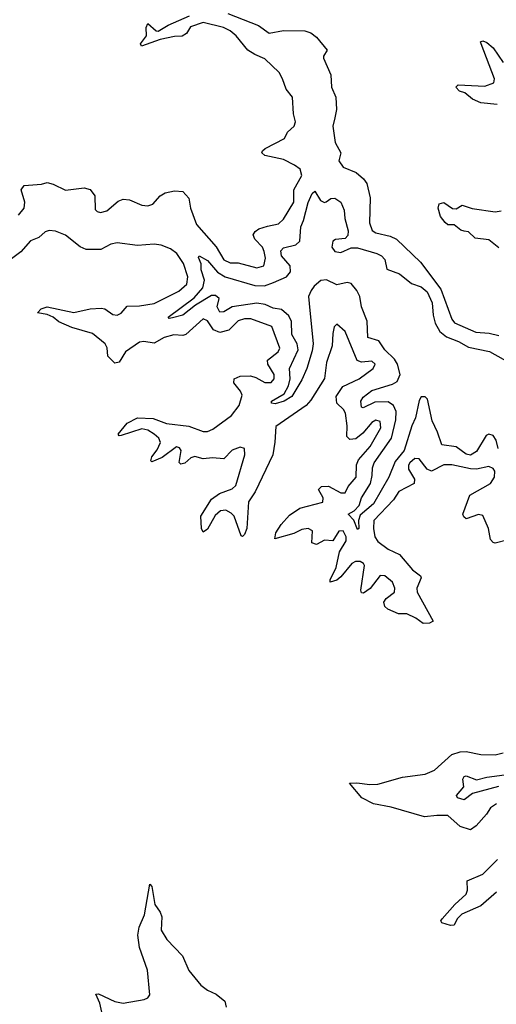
# Model space of a CAD drawing. Extents: x 2494159 to 2685562, y 773219 to 915170.
# Tile 190 of 201: x 2656961 to 2659281, y 882729 to 887523. Entities that reach past the tile are written whole.
import ezdxf

# ---------------------------------------------------------------- set-up
doc = ezdxf.new("R2010")
doc.units = 0

msp = doc.modelspace()

# ---------------------------------------------------------------- linework, layer by layer
at = {"layer": '0CON10XD'}
for points in [[(2656955, 886570.7), (2656982.7, 886605), (2656986.5, 886635), (2656967.8, 886695), (2656982.9, 886715), (2657067.2, 886722.7), (2657095, 886730.8), (2657125, 886721.8), (2657185, 886693.5), (2657275, 886703.5), (2657305, 886695.8), (2657327.7, 886665), (2657328.9, 886598.9), (2657338.2, 886588.2), (2657355, 886583.8), (2657385, 886591.6), (2657440.8, 886639.2), (2657465, 886649.8), (2657495, 886645.6), (2657555, 886619.5), (2657585, 886615.9), (2657608.9, 886625), (2657644.7, 886665), (2657669.4, 886680.6), (2657715, 886689.8), (2657755, 886685.7), (2657784.5, 886654.5), (2657791.8, 886605), (2657821.9, 886525), (2657917.7, 886417.7), (2657955, 886354.3), (2657985, 886338.7), (2658025, 886338.7), (2658115, 886314.7), (2658148.9, 886325), (2658158.1, 886361.9), (2658151.9, 886395), (2658143.2, 886415), (2658105.3, 886455), (2658098.2, 886475), (2658107.9, 886492), (2658125, 886504.7), (2658167, 886517), (2658220.8, 886529.2), (2658245, 886550.9), (2658294.8, 886635), (2658295.7, 886695), (2658334, 886765), (2658326, 886795), (2658299.3, 886815), (2658245, 886841.9), (2658155, 886862.3), (2658139.6, 886875), (2658142.3, 886885), (2658155.4, 886895), (2658250, 886945), (2658264.1, 886975.9), (2658297.6, 887005), (2658302.9, 887025), (2658294.4, 887065), (2658289.6, 887145), (2658257.4, 887185), (2658241, 887235), (2658223.4, 887265), (2658155, 887332.4), (2658105, 887352.9), (2658072.1, 887375), (2658014.8, 887445), (2657985, 887469.4), (2657953.5, 887485), (2657855, 887509), (2657791.9, 887488.2), (2657773.1, 887455), (2657752.6, 887442.6), (2657715, 887441.6), (2657644.3, 887425.7), (2657553.7, 887393.7), (2657550, 887405), (2657577.7, 887445), (2657577.3, 887485), (2657585, 887503.8), (2657625, 887469.4), (2657635, 887467.3), (2657683.6, 887496.4), (2657787.7, 887542.3)], [(2657975, 887553.7), (2658124, 887495), (2658175, 887456.5), (2658245, 887470.4), (2658348.3, 887468.3), (2658378.6, 887458.6), (2658405, 887438.2), (2658457.1, 887375), (2658440.3, 887345), (2658440.6, 887335), (2658476, 887255), (2658478.5, 887195), (2658499.8, 887145), (2658503.2, 887085), (2658494.5, 887045), (2658486, 887005), (2658496.9, 886925), (2658523.5, 886875), (2658514.3, 886835), (2658535, 886805.3), (2658598.6, 886778.6), (2658635, 886747.3), (2658650.3, 886725), (2658666.9, 886655), (2658663, 886533), (2658676.9, 886496.9), (2658695, 886485.3), (2658765, 886468.4), (2658794.5, 886454.5), (2658912.7, 886342.7), (2659010.3, 886210.3), (2659063.7, 886065), (2659077.2, 886047.3), (2659180.9, 886000.9), (2659246.9, 885996.9), (2659292.9, 885985)], [(2659285, 887110.3), (2659205, 887118.3), (2659165, 887135.2), (2659127.1, 887167.1), (2659101.4, 887175), (2659084.4, 887195), (2659094.6, 887205.4), (2659225, 887199.5), (2659269.6, 887215), (2659271.9, 887235), (2659206.6, 887405), (2659204.6, 887415.4), (2659215, 887420.7), (2659235, 887411.9), (2659265.4, 887385.4), (2659315, 887315.2)], [(2659289.2, 885435), (2659279.6, 885475), (2659265, 885498.1), (2659245, 885504.7), (2659231.6, 885498.4), (2659185, 885420.4), (2659155, 885402.9), (2659135, 885407.7), (2659085, 885442.7), (2659015, 885453.5), (2658995.2, 885515), (2658969.5, 885569.5), (2658946.5, 885675), (2658935, 885685.9), (2658915, 885686), (2658905, 885668), (2658888.1, 885585), (2658870, 885545), (2658832.8, 885425), (2658788.5, 885371.5), (2658758.4, 885295), (2658682.9, 885165), (2658618.9, 885111.1), (2658610.9, 885085), (2658612.5, 885045), (2658605, 885040), (2658586.8, 885086.8), (2658560, 885115), (2658589.2, 885130.8), (2658612.8, 885157.2), (2658625, 885195.4), (2658669.3, 885265), (2658677.2, 885302.8), (2658678.5, 885341.5), (2658686.6, 885365), (2658770.2, 885485), (2658792.5, 885575), (2658793.2, 885615), (2658779.8, 885645), (2658755, 885662.5), (2658690, 885660), (2658632.7, 885632.7), (2658625, 885636.2), (2658621.2, 885665), (2658632.9, 885685), (2658675, 885717.1), (2658775, 885749), (2658798, 885762), (2658812.2, 885795), (2658800.5, 885845), (2658785, 885869.8), (2658738.9, 885915), (2658709, 885959), (2658655.9, 885975.9), (2658652.6, 886055), (2658625.2, 886125.2), (2658617, 886175), (2658602.3, 886205), (2658575, 886238.3), (2658555, 886243.5), (2658505, 886232.7), (2658455, 886256.6), (2658427.1, 886252.9), (2658394.6, 886225.4), (2658380.6, 886205), (2658367.1, 886175), (2658369.4, 886140.6), (2658389.5, 885945), (2658385, 885910), (2658358.4, 885825), (2658335, 885768.6), (2658285, 885688.1), (2658248, 885665), (2658205, 885652.2), (2658187.5, 885655), (2658186.2, 885665), (2658249.1, 885700.9), (2658270.2, 885739.8), (2658278.2, 885775), (2658274.7, 885825), (2658317, 885915), (2658312.2, 885945), (2658285, 885990), (2658283.8, 886053.8), (2658270.6, 886080.6), (2658235, 886112.5), (2658195, 886117.6), (2658155.9, 886135.9), (2658115, 886142.2), (2657995.2, 886124.8), (2657955, 886099.7), (2657935, 886099.6), (2657922.2, 886125), (2657932.2, 886165), (2657915, 886180.5), (2657895, 886179.6), (2657816.6, 886133.4), (2657755, 886083.8), (2657705, 886070.5), (2657688.3, 886068.3), (2657683.8, 886073.8), (2657810.8, 886169.2), (2657852.6, 886217.4), (2657860.9, 886255), (2657844.5, 886305), (2657844, 886334), (2657831.2, 886365), (2657835, 886372.5), (2657875, 886350), (2657923.8, 886293.8), (2657961.2, 886271.2), (2658105, 886228.1), (2658152.9, 886227.2), (2658197.3, 886242.7), (2658259.2, 886270.8), (2658279.1, 886295), (2658277.9, 886325), (2658235, 886372.9), (2658232.7, 886397.3), (2658245, 886411.4), (2658305, 886427.3), (2658325, 886444.3), (2658328.9, 886515), (2658343.1, 886545), (2658365, 886632), (2658385, 886676.2), (2658398.3, 886688.3), (2658425, 886642.5), (2658445, 886632.5), (2658453.3, 886636.7), (2658475, 886652.5), (2658495, 886653.8), (2658523.8, 886635), (2658540, 886595), (2658543.1, 886555), (2658560.4, 886495), (2658557.5, 886472.5), (2658545, 886458.1), (2658497.7, 886452.3), (2658485, 886444.2), (2658480.3, 886415), (2658494.6, 886395), (2658525, 886389.5), (2658575, 886411.8), (2658605, 886412.5), (2658698.8, 886385), (2658722.6, 886372.6), (2658737.8, 886355), (2658748.7, 886308.7), (2658810, 886285), (2658868.4, 886238.4), (2658915, 886222.2), (2658945, 886197.6), (2658968.8, 886145), (2658973.5, 886083.5), (2658984.1, 886045), (2659006.4, 886005), (2659039.2, 885979.2), (2659096.6, 885956.6), (2659145, 885929), (2659247.7, 885907.7), (2659395, 885824.1)], [(2659292.6, 886412.6), (2659245, 886450.8), (2659178.8, 886458.8), (2659145, 886490), (2659125, 886494), (2659108, 886498), (2659075, 886523.3), (2659045, 886523.8), (2659032.5, 886535), (2659010, 886565), (2658997.5, 886605), (2659003.6, 886626.4), (2659025, 886633.3), (2659067, 886603), (2659085, 886602.5), (2659115, 886620), (2659162.8, 886602.8), (2659275, 886588), (2659305, 886592.8)], [(2658544.6, 886004.6), (2658505, 886040), (2658492.1, 886027.9), (2658484.7, 885995.3), (2658482.5, 885935), (2658454, 885854), (2658444.1, 885775.9), (2658378.9, 885671.1), (2658354.9, 885645.1), (2658207.5, 885542.5), (2658203.7, 885466.3), (2658192.5, 885405), (2658106.5, 885223.5), (2658075.2, 885175), (2658066.8, 885045), (2658055, 885016.9), (2658045, 885005.8), (2658039.7, 885009.7), (2658004.3, 885105), (2657990.6, 885120.6), (2657965, 885134.8), (2657937.8, 885132.2), (2657911.9, 885108.1), (2657875, 885042.2), (2657855, 885027.3), (2657845.3, 885045), (2657842.8, 885105), (2657895, 885188.4), (2657933.9, 885216.1), (2657995, 885238.1), (2658012.5, 885255), (2658057.4, 885405), (2658055.9, 885435), (2658035, 885441.2), (2657995, 885426.3), (2657955, 885384.8), (2657899.6, 885389.7), (2657855, 885385.2), (2657814, 885396), (2657795, 885389.4), (2657765, 885364.3), (2657745, 885358.9), (2657737.1, 885367.1), (2657747.5, 885425), (2657738.8, 885438.8), (2657725, 885442.8), (2657655, 885391), (2657605, 885370.9), (2657600, 885375), (2657604.2, 885395), (2657630.8, 885429.2), (2657646.2, 885465), (2657637.7, 885485), (2657615.3, 885505.3), (2657585, 885524.5), (2657555, 885530.2), (2657455, 885497.9), (2657445, 885497.5), (2657440, 885505), (2657485, 885558.5), (2657535, 885584.2), (2657611.2, 885581.2), (2657675, 885557.3), (2657785, 885543), (2657855, 885518.5), (2657875, 885518.1), (2657900.7, 885529.3), (2657992.1, 885595), (2658029.1, 885645), (2658043.5, 885695), (2658035.8, 885715), (2658004.2, 885755), (2658004.6, 885775), (2658035, 885786.5), (2658085, 885788.9), (2658111.3, 885781.3), (2658155, 885756.4), (2658185, 885756.9), (2658200, 885775), (2658200.3, 885795), (2658169.7, 885845), (2658167.7, 885865), (2658219.2, 885905), (2658226.8, 885923.2), (2658188.6, 886028.6), (2658086.5, 886066.6), (2658055, 886066.5), (2658025, 886056.7), (2657979, 886011), (2657935, 885999.1), (2657905, 886012.2), (2657875, 886057.1), (2657855, 886066.3), (2657770.5, 885989.5), (2657755, 885984.6), (2657711.4, 885988.6), (2657665, 885976.1), (2657615, 885947.3), (2657565, 885956.2), (2657545, 885952.2), (2657475.7, 885905), (2657445, 885856.2), (2657425, 885850.7), (2657390.9, 885885), (2657387.8, 885925), (2657377.8, 885945), (2657315.6, 885995.6), (2657215, 886023.6), (2657151.8, 886051.8), (2657124.1, 886074.1), (2657095, 886087.3), (2657047.5, 886095), (2657065.8, 886115), (2657095, 886124.6), (2657225, 886097.4), (2657305, 886114.3), (2657358.5, 886118.5), (2657375, 886115.3), (2657415, 886087.6), (2657436.2, 886083.8), (2657455, 886094.1), (2657485, 886128.4), (2657545, 886130), (2657615, 886140.7), (2657735, 886201), (2657774.8, 886235), (2657779.3, 886270.7), (2657758.8, 886335), (2657726.2, 886385), (2657695, 886407.8), (2657650.5, 886425), (2657615, 886430.6), (2657535, 886423.2), (2657435, 886435.8), (2657405, 886429.5), (2657356.8, 886403.2), (2657285, 886403.3), (2657255, 886416.6), (2657185, 886474.3), (2657135, 886492.8), (2657105, 886496.2), (2657085, 886489.8), (2657055, 886462.5), (2657013.3, 886446.7), (2656967.5, 886392.5), (2656921.9, 886358.1)], [(2659339.2, 884990.8), (2659275, 884974.3), (2659265, 884977.3), (2659252.8, 884992.8), (2659242.9, 885045), (2659215, 885109.2), (2659195, 885114.3), (2659135, 885093.3), (2659122.5, 885102.5), (2659118.2, 885115), (2659151.4, 885208.6), (2659252.2, 885265), (2659272.5, 885295), (2659274.2, 885325), (2659265, 885338), (2659245, 885346.8), (2659185, 885334.4), (2659154.5, 885335.6), (2659065, 885356), (2659025, 885354.8), (2658965, 885325.3), (2658945, 885334.6), (2658905, 885385.4), (2658885, 885386), (2658860.6, 885365), (2658854, 885354), (2658854, 885335), (2658882.7, 885285), (2658880.5, 885265), (2658807.3, 885225), (2658780.7, 885185), (2658685.6, 885085), (2658683.1, 885045), (2658690.5, 885005), (2658705, 884982.7), (2658755, 884945.2), (2658809.5, 884919.5), (2658873.7, 884843.7), (2658912.1, 884815), (2658915.9, 884805), (2658894.8, 884755), (2658895.7, 884735), (2658974.2, 884595), (2658955.3, 884584.8), (2658925, 884583.4), (2658889.3, 884609.3), (2658845, 884630.4), (2658805, 884629.7), (2658752.6, 884652.6), (2658738, 884665), (2658733.4, 884686.6), (2658745, 884704.6), (2658784.7, 884735), (2658787.1, 884755), (2658776.1, 884785), (2658738, 884815), (2658715, 884816.8), (2658666.2, 884753.8), (2658635, 884731.1), (2658625, 884732.4), (2658621.1, 884745), (2658640, 884865), (2658635.3, 884875), (2658618.2, 884885), (2658595, 884885.1), (2658577, 884875), (2658525, 884809.6), (2658505, 884794.8), (2658472.9, 884785), (2658472.5, 884795), (2658500.9, 884855), (2658517.9, 884932.1), (2658550.4, 884985), (2658549.8, 885005), (2658535, 885034.6), (2658515, 885032.1), (2658485, 884985.9), (2658445, 884988), (2658405, 884968), (2658382.3, 884975), (2658386.1, 885035), (2658366, 885046), (2658335, 885040.7), (2658295, 885021.7), (2658203.3, 884995), (2658207.3, 885025), (2658234.2, 885065), (2658275, 885110.2), (2658325, 885144.3), (2658435.9, 885174.1), (2658437.7, 885195), (2658415.4, 885235), (2658429.7, 885250.3), (2658465, 885251.9), (2658525, 885220), (2658545, 885220), (2658559.8, 885250.2), (2658599.3, 885295), (2658600.6, 885355), (2658609.4, 885380.6), (2658666.8, 885445), (2658719.7, 885535), (2658715.8, 885565.8), (2658695, 885572.3), (2658675, 885561.5), (2658630.8, 885509.2), (2658597.3, 885482.7), (2658568.2, 885478.2), (2658552.8, 885492.8), (2658554.8, 885545), (2658547.4, 885607.4), (2658538, 885625), (2658504.1, 885655), (2658501.3, 885688.7), (2658533.7, 885736.3), (2658612.7, 885775), (2658680.8, 885825), (2658690.8, 885845), (2658675, 885860.6), (2658625, 885854.6), (2658604.3, 885864.3), (2658544.6, 886004.6)], [(2659281.1, 883705), (2659252.8, 883685), (2659233.9, 883655), (2659182.1, 883598), (2659155, 883578.8), (2659105, 883595.2), (2659045, 883648.2), (2658991.1, 883648.9), (2658931.2, 883641.2), (2658768.6, 883688.6), (2658682.7, 883705), (2658627.2, 883735), (2658566.7, 883805), (2658602.2, 883807.8), (2658665, 883798.5), (2658705, 883800.2), (2658825, 883834.3), (2658935, 883849.8), (2658980.3, 883869.7), (2659065, 883944.7), (2659105, 883958.7), (2659135, 883960.2), (2659205, 883945.8), (2659275, 883943.5), (2659315, 883953.2)], [(2659291.2, 883788.8), (2659164.6, 883755.4), (2659125, 883724.2), (2659092.5, 883735), (2659087.5, 883745), (2659122.2, 883787.8), (2659118, 883825), (2659125, 883838), (2659135, 883840.8), (2659185, 883822.5), (2659235.5, 883835.5), (2659345, 883850)], [(2659281.1, 883275), (2659205, 883208.1), (2659112.3, 883167.7), (2659090.5, 883145), (2659075, 883114.4), (2659057.6, 883112.4), (2659015.8, 883125), (2659010.5, 883135), (2659017.8, 883145), (2659079.2, 883215), (2659134.6, 883265), (2659141.2, 883285), (2659139.3, 883330.7), (2659215, 883362.1), (2659286.4, 883433.6)], [(2657365, 882676.4), (2657351.7, 882735), (2657331.4, 882778.6), (2657345, 882780), (2657425, 882742.8), (2657465, 882734.8), (2657567.8, 882752.2), (2657585, 882760), (2657595, 882774.3), (2657582.6, 882895), (2657544.1, 883005), (2657536.1, 883065), (2657543.1, 883105), (2657568.4, 883165), (2657595, 883313.8), (2657605, 883303.3), (2657618.2, 883215), (2657645, 883177.1), (2657652.9, 883155), (2657649.1, 883089.1), (2657677.7, 883045), (2657754.2, 882964.2), (2657785, 882893.2), (2657842.7, 882822.7), (2657875, 882798.2), (2657918.2, 882778.2), (2657959.6, 882745), (2657965.8, 882715)]]:
    msp.add_lwpolyline(points, dxfattribs=at)

doc.saveas('drawing.dxf')
